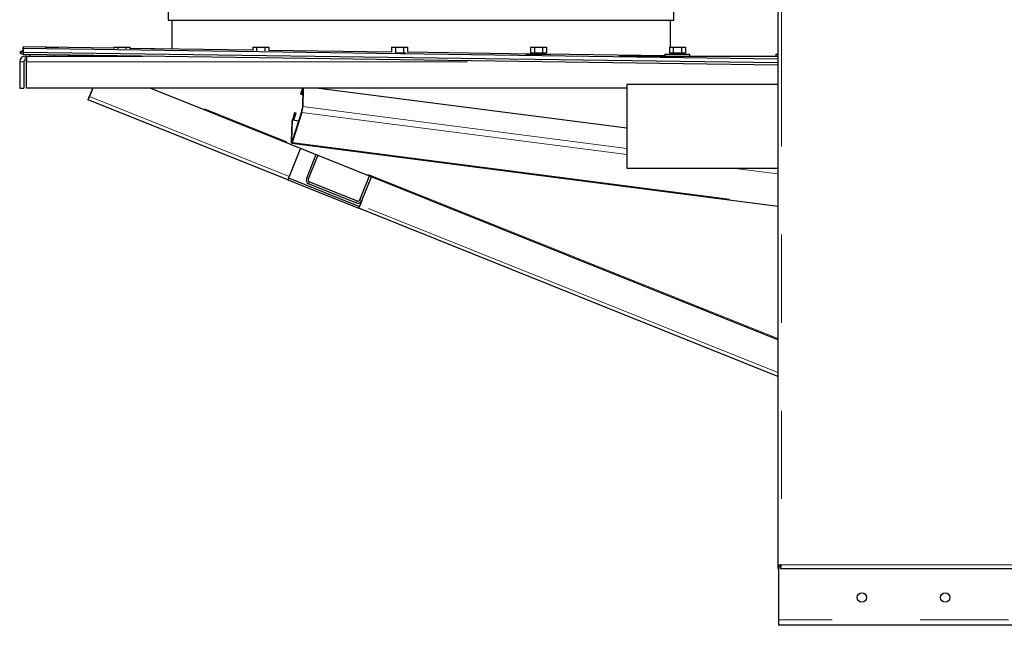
# Model space of a CAD drawing. Header units: millimetres. Extents: x 26 to 239, y 85 to 160.
# Tile 36 of 72: x 140 to 154, y 87 to 96. Entities that reach past the tile are written whole.
import ezdxf

# ---------------------------------------------------------------- set-up
doc = ezdxf.new("R2010")
doc.units = ezdxf.units.MM
doc.linetypes.add('PHANTOM', pattern=[12.7, 6.35, -1.27, 1.27, -1.27, 1.27, -1.27])

msp = doc.modelspace()

# ---------------------------------------------------------------- linework, layer by layer
at = {"color": 7, "linetype": 'Continuous', "lineweight": 25}
for p, q in [((150.477, 112.899), (150.477, 87.797)), ((141.699, 95.888), (141.699, 95.658)), ((148.979, 95.658), (148.979, 95.888)), ((141.699, 95.658), (148.875, 95.658)), ((141.749, 95.658), (141.749, 95.245)), ((148.875, 95.658), (148.979, 95.658)), ((148.929, 95.268), (148.929, 95.658)), ((139.573, 95.207), (139.572, 95.207)), ((139.608, 95.207), (139.572, 95.207)), ((139.572, 95.177), (139.572, 95.207)), ((139.572, 95.207), (139.572, 95.177)), ((139.572, 95.207), (139.608, 95.207)), ((139.573, 95.177), (139.572, 95.177)), ((139.572, 95.177), (139.572, 95.177)), ((139.572, 95.177), (139.572, 95.177)), ((139.607, 95.192), (139.573, 95.207)), ((139.607, 95.163), (139.573, 95.177)), ((139.607, 95.192), (139.608, 95.252)), ((150.477, 95.04), (139.607, 95.192)), ((139.607, 95.192), (139.607, 95.163)), ((150.477, 95.01), (139.607, 95.163)), ((139.608, 95.252), (139.614, 95.275)), ((139.614, 95.275), (139.608, 95.252)), ((139.608, 95.252), (150.477, 95.1)), ((139.608, 95.252), (139.608, 95.207)), ((139.614, 95.275), (140.914, 95.257)), ((139.614, 95.275), (139.614, 95.275)), ((139.614, 95.275), (140.914, 95.257)), ((139.659, 95.138), (139.639, 95.138)), ((139.659, 95.138), (139.659, 95.058)), ((139.659, 95.138), (141.332, 95.138)), ((139.699, 95.161), (139.699, 95.138)), ((139.932, 95.266), (140.119, 95.267)), ((140.059, 95.138), (140.059, 95.156)), ((140.119, 95.267), (140.119, 95.264)), ((140.254, 95.153), (140.286, 95.14)), ((140.291, 95.138), (140.286, 95.14)), ((140.849, 95.145), (140.849, 95.138)), ((140.914, 95.268), (140.914, 95.247)), ((140.914, 95.268), (140.971, 95.268)), ((140.971, 95.268), (140.971, 95.242)), ((140.971, 95.268), (141.087, 95.268)), ((141.087, 95.268), (141.087, 95.241)), ((141.087, 95.268), (141.145, 95.268)), ((141.145, 95.268), (141.145, 95.244)), ((141.145, 95.254), (142.914, 95.229)), ((141.145, 95.254), (141.749, 95.245)), ((141.209, 95.138), (141.209, 95.14)), ((142.914, 95.268), (142.914, 95.221)), ((142.914, 95.268), (142.971, 95.268)), ((142.971, 95.268), (142.971, 95.215)), ((142.971, 95.268), (143.087, 95.268)), ((143.087, 95.268), (143.087, 95.214)), ((143.087, 95.268), (143.145, 95.268)), ((143.145, 95.268), (143.145, 95.217)), ((143.145, 95.226), (144.914, 95.201)), ((144.914, 95.268), (144.914, 95.194)), ((144.914, 95.268), (144.971, 95.268)), ((144.97, 95.188), (144.971, 95.188)), ((144.971, 95.268), (144.971, 95.188)), ((144.971, 95.268), (145.087, 95.268)), ((144.971, 95.188), (144.997, 95.188)), ((144.997, 95.188), (145.061, 95.188)), ((145.061, 95.188), (145.087, 95.188)), ((145.087, 95.268), (145.087, 95.188)), ((145.087, 95.268), (145.145, 95.268)), ((145.087, 95.188), (145.1, 95.188)), ((145.1, 95.188), (145.12, 95.188)), ((145.145, 95.268), (145.145, 95.19)), ((145.145, 95.198), (146.924, 95.173)), ((146.849, 95.168), (146.849, 95.168)), ((146.849, 95.168), (147.029, 95.168)), ((146.914, 95.268), (146.914, 95.188)), ((146.914, 95.268), (146.971, 95.268)), ((146.914, 95.188), (146.926, 95.188)), ((146.924, 95.188), (146.924, 95.168)), ((146.926, 95.188), (146.958, 95.188)), ((146.958, 95.188), (146.971, 95.188)), ((146.971, 95.268), (146.971, 95.188)), ((146.971, 95.268), (147.087, 95.268)), ((146.971, 95.188), (146.997, 95.188)), ((146.997, 95.188), (147.061, 95.188)), ((147.029, 95.168), (147.209, 95.168)), ((147.061, 95.188), (147.087, 95.188)), ((147.087, 95.268), (147.087, 95.188)), ((147.087, 95.268), (147.145, 95.268)), ((147.087, 95.188), (147.1, 95.188)), ((147.1, 95.188), (147.132, 95.188)), ((147.132, 95.188), (147.145, 95.188)), ((147.134, 95.168), (147.134, 95.188)), ((147.134, 95.17), (148.849, 95.146)), ((147.145, 95.268), (147.145, 95.188)), ((147.209, 95.163), (147.209, 95.168)), ((148.197, 95.138), (150.477, 95.138)), ((148.849, 95.168), (148.849, 95.141)), ((148.849, 95.168), (149.029, 95.168)), ((148.914, 95.268), (148.914, 95.188)), ((148.914, 95.268), (148.971, 95.268)), ((148.914, 95.188), (148.926, 95.188)), ((148.924, 95.188), (148.924, 95.168)), ((148.926, 95.188), (148.958, 95.188)), ((148.958, 95.188), (148.971, 95.188)), ((148.971, 95.268), (148.971, 95.188)), ((148.971, 95.268), (149.087, 95.268)), ((148.971, 95.188), (148.997, 95.188)), ((148.997, 95.188), (149.061, 95.188)), ((149.029, 95.168), (149.209, 95.168)), ((149.061, 95.188), (149.087, 95.188)), ((149.087, 95.268), (149.087, 95.188)), ((149.087, 95.268), (149.145, 95.268)), ((149.087, 95.188), (149.1, 95.188)), ((149.1, 95.188), (149.132, 95.188)), ((149.132, 95.188), (149.145, 95.188)), ((149.134, 95.168), (149.134, 95.188)), ((149.145, 95.268), (149.145, 95.188)), ((149.209, 95.138), (149.209, 95.168)), ((149.209, 95.141), (149.392, 95.138)), ((149.209, 95.141), (149.393, 95.138)), ((150.449, 95.168), (150.449, 95.138)), ((150.449, 95.168), (150.477, 95.168)), ((139.559, 95.058), (139.559, 94.678)), ((139.619, 95.058), (139.619, 94.678)), ((139.659, 95.078), (139.639, 95.078)), ((139.659, 94.678), (139.659, 95.058)), ((150.477, 94.731), (148.302, 94.731)), ((148.302, 94.731), (148.302, 93.525)), ((139.559, 94.678), (139.619, 94.678)), ((148.302, 94.678), (139.659, 94.678)), ((140.611, 94.678), (140.562, 94.556)), ((140.562, 94.556), (140.611, 94.678)), ((150.477, 91.053), (141.438, 94.678)), ((143.633, 94.678), (143.605, 94.59)), ((143.605, 94.59), (143.625, 94.587)), ((143.607, 94.597), (143.625, 94.595)), ((143.625, 94.595), (143.636, 94.629)), ((143.625, 94.587), (143.635, 94.621)), ((143.625, 94.595), (143.625, 94.587)), ((143.637, 94.678), (143.63, 94.394)), ((143.642, 94.678), (143.636, 94.411)), ((143.865, 94.678), (148.302, 94.103)), ((143.42, 93.355), (140.543, 94.509)), ((140.543, 94.509), (140.543, 94.509)), ((143.624, 94.328), (143.484, 93.894)), ((143.624, 94.352), (143.485, 93.918)), ((143.518, 94.32), (143.486, 94.22)), ((143.504, 94.22), (143.536, 94.318)), ((143.506, 94.218), (143.538, 94.317)), ((143.538, 94.317), (143.518, 94.32)), ((143.474, 93.907), (143.481, 94.203)), ((143.48, 93.924), (143.486, 94.22)), ((143.481, 94.203), (143.486, 94.22)), ((143.481, 94.203), (143.481, 94.203)), ((143.481, 94.203), (143.481, 94.203)), ((143.486, 94.22), (143.578, 94.208)), ((143.504, 94.22), (143.504, 94.218)), ((143.478, 93.882), (150.477, 92.975)), ((143.603, 93.81), (143.439, 93.402)), ((143.825, 93.721), (143.688, 93.377)), ((143.825, 93.721), (143.688, 93.377)), ((143.825, 93.721), (143.825, 93.721)), ((143.853, 93.71), (143.715, 93.366)), ((148.302, 93.525), (150.477, 93.525)), ((143.42, 93.355), (144.441, 92.946)), ((143.431, 93.383), (144.452, 92.974)), ((143.721, 93.299), (143.721, 93.299)), ((143.721, 93.299), (144.408, 93.024)), ((143.732, 93.327), (144.419, 93.052)), ((144.458, 93.068), (144.596, 93.412)), ((144.458, 93.068), (144.596, 93.412)), ((144.486, 93.057), (144.623, 93.401)), ((144.46, 92.992), (144.485, 93.057)), ((144.46, 92.992), (144.485, 93.057)), ((144.485, 93.057), (144.46, 92.992)), ((144.485, 93.057), (144.46, 92.992)), ((150.477, 90.525), (144.441, 92.946)), ((150.477, 87.797), (150.502, 87.797)), ((150.477, 87.797), (150.477, 87.783)), ((150.477, 87.783), (150.477, 87.758)), ((150.477, 87.783), (150.487, 87.783)), ((150.487, 87.797), (150.487, 87.018)), ((150.516, 87.758), (150.516, 87.783)), ((150.477, 87.758), (150.487, 87.758)), ((150.516, 87.758), (169.798, 87.758)), ((150.487, 87.018), (150.487, 86.938)), ((154.716, 86.938), (150.487, 86.938))]:
    msp.add_line(p, q, dxfattribs=at)
at = {"color": 8, "linetype": 'PHANTOM', "lineweight": 18}
for p, q in [((150.527, 112.888), (150.527, 87.808)), ((139.573, 95.207), (139.573, 95.177)), ((139.639, 95.138), (139.639, 95.078)), ((140.332, 95.138), (140.295, 95.153)), ((139.559, 95.058), (139.619, 95.058)), ((139.659, 95.058), (147.049, 95.058)), ((150.477, 91.069), (141.478, 94.678)), ((140.543, 94.509), (140.554, 94.537)), ((140.554, 94.537), (140.543, 94.509)), ((143.439, 93.402), (140.562, 94.556)), ((143.624, 94.328), (143.624, 94.352)), ((143.624, 94.328), (148.302, 93.722)), ((143.63, 94.394), (143.636, 94.411)), ((143.636, 94.411), (148.302, 93.807)), ((143.474, 93.907), (143.48, 93.924)), ((143.48, 93.924), (143.487, 93.923)), ((143.485, 93.918), (143.484, 93.894)), ((143.484, 93.894), (150.477, 92.988)), ((149.822, 93.525), (150.477, 93.44)), ((150.476, 93.525), (150.477, 93.525)), ((143.688, 93.377), (143.715, 93.366)), ((143.688, 93.377), (143.688, 93.377)), ((143.732, 93.327), (143.721, 93.299)), ((144.408, 93.024), (144.419, 93.052)), ((144.458, 93.068), (144.458, 93.068)), ((144.458, 93.068), (144.486, 93.057)), ((144.452, 92.974), (144.441, 92.946)), ((150.477, 90.579), (144.46, 92.992)), ((144.46, 92.992), (144.46, 92.992)), ((150.527, 87.808), (169.787, 87.808)), ((189.357, 87.018), (150.487, 87.018))]:
    msp.add_line(p, q, dxfattribs=at)
at = {"color": 7, "linetype": 'Continuous', "lineweight": 25, "flags": 128}
for points in [[(140.543, 94.509), (140.543, 94.51), (140.544, 94.513), (140.546, 94.517), (140.548, 94.523), (140.551, 94.53), (140.554, 94.538), (140.558, 94.547), (140.562, 94.556)], [(140.562, 94.556), (140.558, 94.547), (140.554, 94.538), (140.551, 94.53), (140.548, 94.523), (140.546, 94.517), (140.544, 94.513), (140.543, 94.51), (140.543, 94.509)], [(140.554, 94.537), (140.554, 94.538), (140.555, 94.539), (140.555, 94.54), (140.556, 94.543), (140.557, 94.546), (140.559, 94.549), (140.56, 94.552), (140.562, 94.556)], [(140.562, 94.556), (140.56, 94.552), (140.559, 94.549), (140.557, 94.546), (140.556, 94.543), (140.555, 94.54), (140.555, 94.539), (140.554, 94.538), (140.554, 94.537)], [(143.484, 93.894), (143.482, 93.888), (143.48, 93.884), (143.478, 93.882), (143.477, 93.883), (143.475, 93.886), (143.474, 93.891), (143.474, 93.898), (143.474, 93.907)], [(143.485, 93.918), (143.484, 93.915), (143.483, 93.913), (143.482, 93.912), (143.481, 93.912), (143.48, 93.914), (143.48, 93.916), (143.48, 93.92), (143.48, 93.924)], [(143.439, 93.402), (143.435, 93.393), (143.432, 93.384), (143.428, 93.376), (143.426, 93.369), (143.423, 93.363), (143.422, 93.359), (143.42, 93.356), (143.42, 93.355)], [(144.441, 92.946), (144.441, 92.947), (144.442, 92.949), (144.444, 92.954), (144.446, 92.959), (144.449, 92.966), (144.453, 92.974), (144.456, 92.983), (144.46, 92.992)], [(144.452, 92.974), (144.452, 92.974), (144.453, 92.975), (144.453, 92.977), (144.454, 92.979), (144.455, 92.982), (144.457, 92.985), (144.458, 92.989), (144.46, 92.992)], [(144.46, 92.992), (144.458, 92.989), (144.457, 92.985), (144.455, 92.982), (144.454, 92.979), (144.453, 92.977), (144.453, 92.975), (144.452, 92.974), (144.452, 92.974)], [(144.46, 92.992), (144.456, 92.983), (144.453, 92.974), (144.452, 92.974)]]:
    msp.add_lwpolyline(points, dxfattribs=at)
at = {"color": 7, "linetype": 'Continuous', "lineweight": 25}
for centre in [(151.687, 87.338), (152.887, 87.338)]:
    msp.add_circle(centre, 0.068, dxfattribs=at)
for centre, radius, start, end in [((139.639, 95.058), 0.08, 90, 180), ((139.639, 95.058), 0.02, 90, 180), ((143.29, 94.42), 0.346, 344.5562, 358.5096), ((143.457, 94.398), 0.173, 344.5596, 358.5067), ((143.743, 93.355), 0.06, 158.1427, 248.1427), ((143.743, 93.355), 0.06, 158.1427, 248.1427), ((143.743, 93.355), 0.03, 158.1427, 248.1427), ((144.43, 93.08), 0.06, 248.1427, 338.1427), ((144.43, 93.08), 0.03, 248.1427, 338.1427), ((144.43, 93.08), 0.03, 248.1427, 338.1427)]:
    msp.add_arc(centre, radius, start, end, dxfattribs=at)
for points, knots in [([(140.286, 95.14), (140.284, 95.142), (140.28, 95.144), (140.278, 95.151), (140.278, 95.153)], [0, 0, 0, 0, 0.701072, 1, 1, 1, 1]), ([(150.527, 87.808), (150.52, 87.807), (150.507, 87.805), (150.491, 87.803), (150.479, 87.8), (150.477, 87.798), (150.477, 87.797)], [0, 0, 0, 0, 0.249993, 0.499991, 0.749993, 1, 1, 1, 1]), ([(150.527, 87.808), (150.523, 87.807), (150.517, 87.805), (150.509, 87.803), (150.503, 87.8), (150.502, 87.798), (150.502, 87.797)], [0, 0, 0, 0, 0.250017, 0.500044, 0.750055, 1, 1, 1, 1]), ([(150.516, 87.758), (150.517, 87.759), (150.519, 87.76), (150.521, 87.772), (150.524, 87.788), (150.526, 87.801), (150.527, 87.808)], [0, 0, 0, 0, 0.250013, 0.500014, 0.749991, 1, 1, 1, 1]), ([(150.516, 87.783), (150.517, 87.783), (150.519, 87.784), (150.521, 87.79), (150.524, 87.798), (150.526, 87.805), (150.527, 87.808)], [0, 0, 0, 0, 0.249951, 0.499952, 0.749985, 1, 1, 1, 1])]:
    msp.add_open_spline(points, degree=3, knots=knots, dxfattribs=at)

doc.saveas('drawing.dxf')
